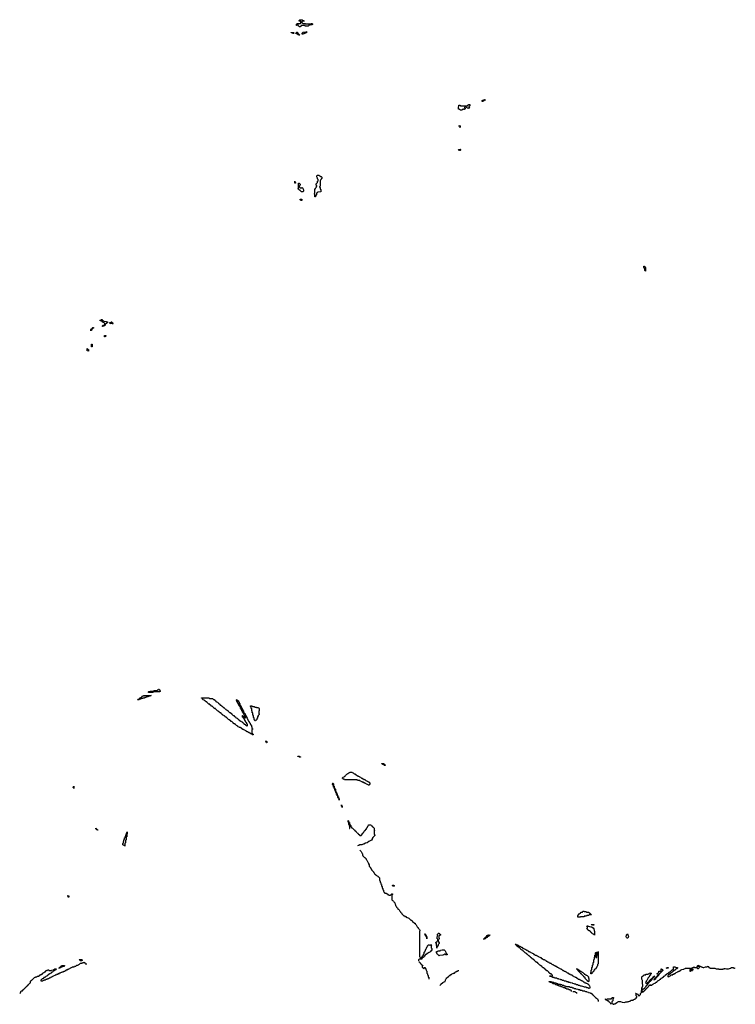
# Model space of a CAD drawing. Header units: inches. Extents: x 2710028 to 2964570, y 496606 to 722708.
# Tile 55 of 228: x 2815009 to 2838317, y 589914 to 621974. Entities that reach past the tile are written whole.
import ezdxf

# ---------------------------------------------------------------- set-up
doc = ezdxf.new("R2010")
doc.units = ezdxf.units.IN
doc.header["$MEASUREMENT"] = 0
for name, color, linetype in [('C8519', 7, 'Continuous'), ('C8529', 7, 'Continuous'), ('C8538', 7, 'Continuous'), ('C8539', 7, 'Continuous'), ('C8610', 7, 'Continuous'), ('C8611', 7, 'Continuous'), ('C8621', 7, 'Continuous'), ('C8622', 7, 'Continuous'), ('C8631', 7, 'Continuous')]:
    doc.layers.add(name, color=color, linetype=linetype)

msp = doc.modelspace()

# ---------------------------------------------------------------- linework, layer by layer
at = {"layer": 'C8519', "color": 6}
for points in [[(2818850, 599826), (2818846, 599830), (2818862, 599838), (2818870, 599854), (2818902, 599858), (2818907, 599873), (2818922, 599878), (2818927, 599893), (2818962, 599898), (2818967, 599913), (2818982, 599918), (2818987, 599933), (2819002, 599938), (2819007, 599953), (2819042, 599958), (2819050, 599974), (2819294, 599970), (2819258, 599962), (2819250, 599948), (2819198, 599942), (2819190, 599928), (2819138, 599922), (2819130, 599906), (2819090, 599906), (2819078, 599902), (2819070, 599886), (2819030, 599886), (2819018, 599882), (2819010, 599866), (2818970, 599866), (2818958, 599862), (2818950, 599846), (2818910, 599846), (2818898, 599842), (2818890, 599826)], [(2816770, 596946), (2816762, 596962), (2816746, 596970), (2816747, 596993), (2816762, 596998), (2816770, 597014), (2816774, 597010), (2816774, 596950)], [(2817550, 595586), (2817526, 595590), (2817522, 595602), (2817510, 595606), (2817502, 595622), (2817486, 595630), (2817487, 595653), (2817493, 595653), (2817498, 595638), (2817513, 595633), (2817518, 595618), (2817533, 595613), (2817538, 595598), (2817553, 595593), (2817554, 595586)], [(2818430, 595068), (2818422, 595082), (2818390, 595088), (2818382, 595102), (2818366, 595110), (2818366, 595150), (2818382, 595158), (2818386, 595170), (2818386, 595210), (2818402, 595218), (2818406, 595230), (2818406, 595270), (2818422, 595278), (2818426, 595290), (2818426, 595330), (2818442, 595338), (2818447, 595373), (2818462, 595378), (2818466, 595390), (2818466, 595430), (2818482, 595438), (2818486, 595450), (2818486, 595490), (2818502, 595498), (2818506, 595530), (2818510, 595534), (2818514, 595530), (2818514, 595470), (2818498, 595462), (2818494, 595450), (2818494, 595370), (2818478, 595362), (2818474, 595350), (2818474, 595270), (2818458, 595262), (2818454, 595250), (2818454, 595170), (2818438, 595162), (2818434, 595150), (2818434, 595070)], [(2816610, 593406), (2816590, 593408), (2816582, 593442), (2816570, 593446), (2816569, 593451), (2816611, 593450), (2816614, 593410)], [(2816990, 591326), (2816982, 591342), (2816970, 591346), (2816962, 591362), (2816946, 591370), (2817034, 591370), (2817038, 591358), (2817051, 591350), (2817038, 591342), (2817030, 591326)], [(2816290, 591086), (2816286, 591090), (2816302, 591098), (2816310, 591114), (2816322, 591118), (2816326, 591130), (2816342, 591138), (2816346, 591150), (2816362, 591158), (2816370, 591174), (2816473, 591173), (2816473, 591167), (2816458, 591162), (2816453, 591147), (2816398, 591142), (2816393, 591127), (2816358, 591122), (2816350, 591106), (2816318, 591102), (2816310, 591086)]]:
    msp.add_lwpolyline(points, close=True, dxfattribs=at)
msp.add_lwpolyline([(2815009, 590270), (2815022, 590278), (2815030, 590294), (2815042, 590298), (2815048, 590330), (2815062, 590338), (2815066, 590350), (2815102, 590358), (2815108, 590390), (2815142, 590398), (2815146, 590410), (2815162, 590418), (2815170, 590434), (2815182, 590438), (2815186, 590450), (2815202, 590458), (2815206, 590470), (2815222, 590478), (2815226, 590490), (2815242, 590498), (2815250, 590514), (2815262, 590518), (2815266, 590530), (2815282, 590538), (2815290, 590554), (2815302, 590558), (2815307, 590573), (2815322, 590578), (2815327, 590593), (2815342, 590598), (2815347, 590613), (2815362, 590618), (2815366, 590630), (2815366, 590670), (2815382, 590678), (2815386, 590690), (2815402, 590698), (2815410, 590714), (2815422, 590718), (2815426, 590730), (2815442, 590738), (2815446, 590750), (2815462, 590758), (2815466, 590770), (2815482, 590778), (2815486, 590790), (2815522, 590798), (2815529, 590811), (2815567, 590813), (2815582, 590818), (2815586, 590830), (2815628, 590832), (2815642, 590838), (2815646, 590850), (2815667, 590853), (2815670, 590871), (2815706, 590874), (2815708, 590890), (2815742, 590898), (2815750, 590914), (2815762, 590918), (2815766, 590930), (2815786, 590934), (2815788, 590950), (2815808, 590952), (2815822, 590958), (2815826, 590970), (2815846, 590974), (2815848, 590990), (2815868, 591010), (2815902, 591018), (2815910, 591032), (2815948, 591032), (2815954, 591030), (2815958, 591018), (2815970, 591014), (2816030, 591014), (2816042, 591018), (2816046, 591030), (2816122, 591038), (2816126, 591050), (2816142, 591058), (2816150, 591074), (2816194, 591070), (2816193, 591047), (2816178, 591042), (2816170, 591026), (2816138, 591022), (2816133, 591007), (2816118, 591002), (2816113, 590987), (2816098, 590982), (2816093, 590967), (2816058, 590962), (2816053, 590947), (2816038, 590942), (2816033, 590927), (2815998, 590922), (2815993, 590907), (2815978, 590902), (2815973, 590887), (2815938, 590882), (2815933, 590867), (2815918, 590862), (2815913, 590847), (2815898, 590842), (2815893, 590827), (2815858, 590822), (2815853, 590807), (2815838, 590802), (2815833, 590787), (2815798, 590782), (2815793, 590767), (2815778, 590762), (2815770, 590746), (2815738, 590742), (2815733, 590727), (2815718, 590722), (2815713, 590707), (2815698, 590702), (2815694, 590690), (2815698, 590678), (2815710, 590674), (2815750, 590674), (2815762, 590678), (2815770, 590694), (2815802, 590698), (2815810, 590714), (2815850, 590714), (2815862, 590718), (2815867, 590733), (2815902, 590738), (2815910, 590754), (2815950, 590754), (2815962, 590758), (2815967, 590773), (2816002, 590778), (2816010, 590794), (2816042, 590798), (2816050, 590814), (2816082, 590818), (2816090, 590834), (2816122, 590838), (2816130, 590854), (2816162, 590858), (2816170, 590874), (2816202, 590878), (2816210, 590894), (2816250, 590894), (2816262, 590898), (2816267, 590913), (2816302, 590918), (2816310, 590934), (2816342, 590938), (2816350, 590954), (2816382, 590958), (2816390, 590974), (2816430, 590974), (2816442, 590978), (2816447, 590993), (2816482, 590998), (2816487, 591013), (2816522, 591018), (2816527, 591033), (2816562, 591038), (2816567, 591053), (2816602, 591058), (2816610, 591074), (2816642, 591078), (2816650, 591094), (2816682, 591098), (2816687, 591113), (2816722, 591118), (2816728, 591132), (2816770, 591134), (2816782, 591138), (2816790, 591152), (2816842, 591158), (2816846, 591170), (2816862, 591178), (2816869, 591191), (2816907, 591193), (2816922, 591198), (2816930, 591212), (2816962, 591218), (2816966, 591230), (2816982, 591238), (2816990, 591254), (2817030, 591254), (2817042, 591258), (2817050, 591274), (2817090, 591274), (2817102, 591278), (2817110, 591292), (2817118, 591278), (2817130, 591274), (2817133, 591253), (2817150, 591234), (2817191, 591231)], dxfattribs=at)
at = {"layer": 'C8529', "color": 6}
for points in [[(2822410, 598974), (2822422, 598978), (2822426, 598990), (2822426, 599030), (2822422, 599042), (2822406, 599050), (2822402, 599082), (2822387, 599087), (2822382, 599102), (2822367, 599107), (2822362, 599142), (2822346, 599150), (2822342, 599182), (2822327, 599187), (2822322, 599202), (2822306, 599210), (2822302, 599242), (2822287, 599247), (2822282, 599262), (2822267, 599267), (2822266, 599314), (2822273, 599313), (2822278, 599298), (2822293, 599293), (2822298, 599278), (2822313, 599273), (2822318, 599238), (2822330, 599234), (2822362, 599238), (2822366, 599250), (2822362, 599282), (2822346, 599290), (2822342, 599322), (2822327, 599327), (2822322, 599342), (2822307, 599347), (2822302, 599382), (2822286, 599390), (2822282, 599422), (2822266, 599430), (2822262, 599462), (2822246, 599470), (2822242, 599502), (2822226, 599510), (2822222, 599542), (2822206, 599550), (2822202, 599582), (2822186, 599590), (2822182, 599622), (2822167, 599627), (2822162, 599642), (2822147, 599647), (2822142, 599682), (2822126, 599690), (2822122, 599722), (2822106, 599730), (2822102, 599762), (2822086, 599770), (2822082, 599802), (2822066, 599810), (2822067, 599833), (2822090, 599834), (2822098, 599818), (2822110, 599814), (2822118, 599798), (2822134, 599790), (2822138, 599758), (2822154, 599750), (2822158, 599718), (2822174, 599710), (2822178, 599678), (2822194, 599670), (2822198, 599638), (2822214, 599630), (2822218, 599598), (2822234, 599590), (2822238, 599558), (2822254, 599550), (2822258, 599518), (2822274, 599510), (2822278, 599478), (2822293, 599473), (2822298, 599438), (2822314, 599430), (2822318, 599398), (2822333, 599393), (2822338, 599378), (2822353, 599373), (2822358, 599338), (2822374, 599330), (2822378, 599298), (2822394, 599290), (2822398, 599258), (2822414, 599250), (2822418, 599218), (2822434, 599210), (2822438, 599178), (2822454, 599170), (2822458, 599138), (2822474, 599130), (2822478, 599098), (2822493, 599093), (2822498, 599078), (2822513, 599073), (2822518, 599038), (2822534, 599030), (2822538, 598998), (2822554, 598990), (2822558, 598958), (2822574, 598950), (2822574, 598910), (2822578, 598898), (2822592, 598890), (2822590, 598866), (2822578, 598862), (2822574, 598850), (2822574, 598750), (2822578, 598738), (2822590, 598734), (2822594, 598714), (2822612, 598710), (2822614, 598686), (2822610, 598686), (2822587, 598687), (2822582, 598702), (2822567, 598707), (2822562, 598722), (2822530, 598726), (2822522, 598742), (2822490, 598746), (2822482, 598762), (2822450, 598766), (2822442, 598782), (2822407, 598787), (2822402, 598802), (2822387, 598807), (2822382, 598822), (2822350, 598826), (2822342, 598842), (2822310, 598846), (2822302, 598862), (2822267, 598867), (2822262, 598882), (2822247, 598887), (2822242, 598902), (2822210, 598906), (2822202, 598922), (2822170, 598926), (2822162, 598942), (2822127, 598947), (2822122, 598962), (2822107, 598967), (2822102, 598982), (2822067, 598987), (2822062, 599002), (2822047, 599007), (2822042, 599022), (2822027, 599027), (2822022, 599042), (2821987, 599047), (2821982, 599062), (2821967, 599067), (2821962, 599082), (2821947, 599087), (2821942, 599102), (2821927, 599107), (2821922, 599122), (2821887, 599127), (2821882, 599142), (2821867, 599147), (2821862, 599162), (2821847, 599167), (2821842, 599182), (2821807, 599187), (2821802, 599202), (2821787, 599207), (2821782, 599222), (2821767, 599227), (2821762, 599242), (2821747, 599247), (2821742, 599262), (2821707, 599267), (2821702, 599282), (2821687, 599287), (2821682, 599302), (2821667, 599307), (2821662, 599322), (2821627, 599327), (2821622, 599342), (2821607, 599347), (2821602, 599362), (2821587, 599367), (2821582, 599382), (2821567, 599387), (2821562, 599402), (2821527, 599407), (2821522, 599422), (2821507, 599427), (2821502, 599442), (2821487, 599447), (2821482, 599462), (2821447, 599467), (2821442, 599482), (2821427, 599487), (2821422, 599502), (2821407, 599507), (2821402, 599522), (2821387, 599527), (2821382, 599542), (2821347, 599547), (2821342, 599562), (2821327, 599567), (2821322, 599582), (2821307, 599587), (2821302, 599602), (2821287, 599607), (2821282, 599622), (2821247, 599627), (2821242, 599642), (2821227, 599647), (2821222, 599662), (2821207, 599667), (2821202, 599682), (2821167, 599687), (2821162, 599702), (2821147, 599707), (2821142, 599722), (2821127, 599727), (2821122, 599742), (2821107, 599747), (2821102, 599762), (2821067, 599767), (2821062, 599782), (2821047, 599787), (2821042, 599802), (2821027, 599807), (2821022, 599822), (2820987, 599827), (2820982, 599842), (2820967, 599847), (2820962, 599862), (2820947, 599867), (2820942, 599882), (2820927, 599887), (2820927, 599893), (2821168, 599892), (2821174, 599890), (2821178, 599878), (2821190, 599874), (2821294, 599870), (2821298, 599858), (2821313, 599853), (2821318, 599838), (2821350, 599834), (2821358, 599818), (2821374, 599810), (2821378, 599798), (2821393, 599793), (2821398, 599778), (2821413, 599773), (2821418, 599758), (2821450, 599754), (2821458, 599738), (2821474, 599730), (2821478, 599718), (2821493, 599713), (2821498, 599698), (2821513, 599693), (2821518, 599678), (2821533, 599673), (2821538, 599658), (2821570, 599654), (2821578, 599638), (2821594, 599630), (2821598, 599618), (2821613, 599613), (2821618, 599598), (2821633, 599593), (2821638, 599578), (2821670, 599574), (2821678, 599558), (2821694, 599550), (2821698, 599538), (2821713, 599533), (2821718, 599518), (2821733, 599513), (2821738, 599498), (2821770, 599494), (2821778, 599478), (2821794, 599470), (2821798, 599458), (2821813, 599453), (2821818, 599438), (2821833, 599433), (2821838, 599418), (2821870, 599414), (2821878, 599398), (2821894, 599390), (2821898, 599378), (2821913, 599373), (2821918, 599358), (2821933, 599353), (2821938, 599338), (2821953, 599333), (2821958, 599318), (2821990, 599314), (2821998, 599298), (2822014, 599290), (2822018, 599278), (2822033, 599273), (2822038, 599258), (2822053, 599253), (2822058, 599238), (2822090, 599234), (2822098, 599218), (2822114, 599210), (2822118, 599198), (2822133, 599193), (2822138, 599178), (2822153, 599173), (2822158, 599158), (2822190, 599154), (2822198, 599138), (2822214, 599130), (2822218, 599118), (2822250, 599114), (2822258, 599098), (2822273, 599093), (2822278, 599078), (2822293, 599073), (2822298, 599058), (2822313, 599053), (2822318, 599038), (2822353, 599033), (2822358, 599018), (2822373, 599013), (2822378, 598998), (2822393, 598993), (2822398, 598978)], [(2822590, 599614), (2822650, 599614), (2822658, 599598), (2822670, 599594), (2822710, 599594), (2822718, 599578), (2822730, 599574), (2822790, 599574), (2822798, 599558), (2822812, 599550), (2822813, 599473), (2822810, 599466), (2822798, 599462), (2822794, 599450), (2822794, 599390), (2822798, 599378), (2822814, 599370), (2822814, 599350), (2822798, 599342), (2822790, 599326), (2822778, 599322), (2822772, 599290), (2822758, 599282), (2822754, 599270), (2822752, 599230), (2822738, 599222), (2822734, 599190), (2822718, 599182), (2822714, 599170), (2822698, 599162), (2822690, 599146), (2822667, 599147), (2822662, 599182), (2822646, 599190), (2822646, 599230), (2822642, 599242), (2822626, 599250), (2822626, 599310), (2822622, 599322), (2822606, 599330), (2822606, 599390), (2822602, 599402), (2822586, 599410), (2822586, 599450), (2822582, 599462), (2822566, 599470), (2822566, 599530), (2822562, 599542), (2822546, 599550), (2822546, 599590), (2822542, 599602), (2822526, 599610), (2822526, 599630), (2822530, 599634), (2822570, 599634), (2822578, 599618)], [(2823050, 598426), (2823046, 598430), (2823042, 598462), (2823026, 598470), (2823026, 598490), (2823030, 598494), (2823038, 598478), (2823054, 598470), (2823054, 598430)], [(2824110, 597966), (2824102, 597982), (2824070, 597986), (2824066, 597990), (2824070, 597994), (2824110, 597994), (2824118, 597978), (2824150, 597974), (2824154, 597970), (2824150, 597966)], [(2826910, 597686), (2826887, 597687), (2826882, 597702), (2826867, 597707), (2826862, 597722), (2826830, 597726), (2826822, 597742), (2826807, 597747), (2826807, 597753), (2826870, 597752), (2826874, 597734), (2826892, 597730), (2826894, 597714), (2826910, 597712)], [(2826370, 597046), (2826362, 597062), (2826329, 597069), (2826322, 597082), (2826286, 597090), (2826282, 597102), (2826248, 597108), (2826242, 597122), (2826208, 597128), (2826202, 597142), (2826168, 597148), (2826162, 597162), (2826130, 597166), (2826122, 597182), (2826090, 597186), (2826082, 597202), (2826070, 597206), (2826010, 597206), (2826002, 597222), (2825990, 597226), (2825590, 597226), (2825582, 597242), (2825547, 597247), (2825542, 597262), (2825526, 597270), (2825526, 597290), (2825542, 597298), (2825549, 597311), (2825582, 597318), (2825586, 597330), (2825602, 597338), (2825606, 597350), (2825622, 597358), (2825626, 597370), (2825668, 597410), (2825685, 597415), (2825698, 597430), (2825728, 597450), (2825773, 597473), (2825830, 597474), (2825838, 597458), (2825873, 597453), (2825878, 597438), (2825893, 597433), (2825898, 597418), (2825930, 597414), (2825938, 597398), (2825973, 597393), (2825978, 597378), (2825993, 597373), (2825998, 597358), (2826030, 597354), (2826038, 597338), (2826070, 597334), (2826078, 597318), (2826113, 597313), (2826118, 597298), (2826133, 597293), (2826138, 597278), (2826170, 597274), (2826178, 597258), (2826210, 597254), (2826218, 597238), (2826253, 597233), (2826258, 597218), (2826273, 597213), (2826278, 597198), (2826310, 597194), (2826318, 597178), (2826350, 597174), (2826358, 597158), (2826393, 597153), (2826398, 597138), (2826414, 597130), (2826414, 597090), (2826411, 597070), (2826394, 597066), (2826390, 597046)], [(2825410, 596566), (2825402, 596602), (2825389, 596610), (2825386, 596646), (2825369, 596650), (2825368, 596688), (2825362, 596702), (2825350, 596706), (2825346, 596746), (2825329, 596750), (2825328, 596788), (2825322, 596802), (2825310, 596806), (2825302, 596842), (2825290, 596846), (2825286, 596886), (2825269, 596890), (2825268, 596928), (2825262, 596942), (2825250, 596946), (2825246, 596986), (2825230, 596988), (2825228, 597028), (2825222, 597042), (2825210, 597046), (2825199, 597079), (2825189, 597090), (2825206, 597110), (2825214, 597110), (2825230, 597094), (2825234, 597014), (2825250, 597012), (2825252, 596972), (2825258, 596958), (2825270, 596954), (2825278, 596918), (2825290, 596914), (2825293, 596873), (2825298, 596858), (2825310, 596854), (2825314, 596814), (2825331, 596810), (2825333, 596773), (2825338, 596758), (2825350, 596754), (2825354, 596714), (2825370, 596712), (2825374, 596674), (2825391, 596670), (2825393, 596633), (2825398, 596618), (2825411, 596610), (2825414, 596566)], [(2825510, 596326), (2825502, 596362), (2825489, 596370), (2825486, 596414), (2825492, 596410), (2825498, 596378), (2825512, 596370), (2825514, 596326)], [(2827170, 593749), (2827162, 593782), (2827150, 593786), (2827150, 593794), (2827190, 593792), (2827198, 593778), (2827214, 593770), (2827210, 593766), (2827178, 593762)], [(2828270, 592048), (2828267, 592087), (2828262, 592102), (2828250, 592106), (2828242, 592142), (2828229, 592149), (2828222, 592182), (2828208, 592190), (2828206, 592214), (2828214, 592206), (2828214, 592194), (2828231, 592190), (2828232, 592172), (2828238, 592158), (2828252, 592150), (2828258, 592118), (2828270, 592114), (2828274, 592090), (2828274, 592050)], [(2828590, 591746), (2828586, 591890), (2828582, 591902), (2828566, 591910), (2828567, 591927), (2828573, 591933), (2828587, 591933), (2828590, 591951), (2828608, 591952), (2828610, 591974), (2828622, 591978), (2828627, 591993), (2828627, 592027), (2828622, 592042), (2828610, 592046), (2828606, 592070), (2828608, 592108), (2828626, 592150), (2828622, 592162), (2828610, 592166), (2828609, 592171), (2828610, 592174), (2828622, 592178), (2828626, 592210), (2828642, 592218), (2828650, 592234), (2828667, 592233), (2828673, 592227), (2828673, 592213), (2828691, 592210), (2828693, 592193), (2828711, 592189), (2828710, 592168), (2828694, 592166), (2828692, 592150), (2828672, 592148), (2828662, 592138), (2828662, 592090), (2828671, 592070), (2828671, 592050), (2828658, 592042), (2828652, 592010), (2828638, 592002), (2828634, 591990), (2828638, 591978), (2828652, 591970), (2828654, 591934), (2828672, 591930), (2828674, 591890), (2828658, 591882), (2828653, 591867), (2828638, 591862), (2828634, 591830), (2828618, 591822), (2828614, 591790), (2828598, 591782), (2828594, 591750)], [(2828890, 591526), (2828870, 591546), (2828850, 591548), (2828832, 591530), (2828815, 591525), (2828794, 591510), (2828693, 591507), (2828678, 591502), (2828670, 591488), (2828662, 591502), (2828646, 591510), (2828642, 591522), (2828626, 591530), (2828622, 591542), (2828610, 591546), (2828606, 591566), (2828590, 591568), (2828586, 591586), (2828569, 591590), (2828582, 591598), (2828586, 591630), (2828590, 591634), (2828622, 591638), (2828630, 591654), (2828690, 591654), (2828702, 591658), (2828710, 591672), (2828727, 591673), (2828769, 591691), (2828830, 591691), (2828850, 591678), (2828870, 591651), (2828876, 591630), (2828891, 591610), (2828891, 591591), (2828934, 591550), (2828934, 591530), (2828927, 591527)]]:
    msp.add_lwpolyline(points, close=True, dxfattribs=at)
for points in [[(2825750, 595634), (2825762, 595638), (2825766, 595650), (2825766, 595690), (2825762, 595702), (2825746, 595710), (2825746, 595750), (2825742, 595762), (2825726, 595770), (2825726, 595830), (2825722, 595842), (2825706, 595850), (2825706, 595894), (2825714, 595890), (2825718, 595858), (2825730, 595854), (2825738, 595838), (2825754, 595830), (2825754, 595790), (2825758, 595778), (2825774, 595770), (2825778, 595738), (2825793, 595733), (2825798, 595698), (2825814, 595690), (2825818, 595658), (2825853, 595653), (2825858, 595638), (2825873, 595633), (2825878, 595618), (2825893, 595613), (2825898, 595598), (2825913, 595593), (2825918, 595578), (2825933, 595573), (2825938, 595558), (2825953, 595553), (2825958, 595538), (2825973, 595533), (2825978, 595518), (2825993, 595513), (2825998, 595498), (2826013, 595493), (2826018, 595478), (2826033, 595473), (2826038, 595458), (2826053, 595453), (2826058, 595438), (2826073, 595433), (2826078, 595418), (2826090, 595414), (2826130, 595414), (2826142, 595418), (2826147, 595433), (2826162, 595438), (2826167, 595473), (2826182, 595478), (2826187, 595493), (2826202, 595498), (2826207, 595513), (2826222, 595518), (2826227, 595553), (2826242, 595558), (2826247, 595573), (2826262, 595578), (2826267, 595593), (2826282, 595598), (2826287, 595613), (2826302, 595618), (2826307, 595653), (2826322, 595658), (2826327, 595673), (2826342, 595678), (2826346, 595710), (2826362, 595718), (2826367, 595753), (2826430, 595762), (2826452, 595752), (2826470, 595751), (2826478, 595718), (2826490, 595714), (2826498, 595698), (2826510, 595694), (2826518, 595678), (2826530, 595674), (2826538, 595658), (2826554, 595650), (2826554, 595590), (2826558, 595578), (2826572, 595570), (2826558, 595562), (2826554, 595550), (2826554, 595450), (2826558, 595438), (2826574, 595430), (2826574, 595410), (2826558, 595402), (2826553, 595387), (2826538, 595382), (2826533, 595367), (2826510, 595346), (2826492, 595310), (2826491, 595290), (2826462, 595258), (2826427, 595233), (2826381, 595219), (2826330, 595175), (2826270, 595162), (2826214, 595130), (2826191, 595129), (2826154, 595110), (2826073, 595107), (2826054, 595090), (2826030, 595088), (2826011, 595069)], [(2826090, 594931), (2826130, 594892), (2826142, 594870), (2826161, 594821), (2826171, 594810), (2826172, 594772), (2826178, 594758), (2826190, 594754), (2826194, 594734), (2826210, 594732), (2826218, 594718), (2826230, 594711), (2826238, 594698), (2826252, 594690), (2826290, 594651), (2826291, 594631), (2826310, 594612), (2826358, 594518), (2826371, 594510), (2826371, 594491), (2826390, 594454), (2826391, 594410), (2826398, 594398), (2826410, 594391), (2826417, 594377), (2826431, 594370), (2826458, 594318), (2826471, 594310), (2826472, 594292), (2826530, 594232), (2826532, 594212), (2826550, 594194), (2826554, 594174), (2826570, 594172), (2826574, 594154), (2826592, 594150), (2826594, 594134), (2826610, 594132), (2826631, 594111), (2826670, 594091), (2826678, 594078), (2826694, 594070), (2826730, 594034), (2826733, 593953), (2826738, 593938), (2826750, 593934), (2826753, 593893), (2826758, 593878), (2826770, 593874), (2826772, 593832), (2826778, 593818), (2826790, 593814), (2826798, 593758), (2826812, 593750), (2826818, 593698), (2826834, 593690), (2826834, 593650), (2826838, 593638), (2826854, 593630), (2826858, 593598), (2826871, 593591), (2826878, 593558), (2826890, 593554), (2826898, 593538), (2826948, 593532), (2826954, 593530), (2826958, 593518), (2826972, 593512), (2826990, 593511), (2826993, 593493), (2827014, 593490), (2827018, 593478), (2827033, 593473), (2827087, 593473), (2827102, 593478), (2827110, 593494), (2827122, 593498), (2827126, 593510), (2827152, 593510), (2827150, 593486), (2827138, 593482), (2827133, 593467), (2827132, 593312), (2827151, 593291), (2827170, 593282), (2827182, 593270), (2827191, 593251), (2827214, 593230), (2827218, 593218), (2827230, 593214), (2827233, 593173), (2827250, 593154), (2827251, 593130), (2827258, 593118), (2827270, 593111), (2827281, 593081), (2827298, 593058), (2827310, 593051), (2827318, 593038), (2827350, 593012), (2827358, 592998), (2827371, 592990), (2827391, 592951), (2827411, 592930), (2827416, 592916), (2827442, 592890), (2827460, 592860), (2827514, 592810), (2827518, 592798), (2827532, 592792), (2827550, 592791), (2827554, 592774), (2827592, 592770), (2827594, 592754), (2827614, 592750), (2827618, 592738), (2827671, 592731), (2827674, 592714), (2827694, 592710), (2827752, 592652), (2827772, 592650), (2827792, 592630), (2827794, 592614), (2827812, 592610), (2827814, 592594), (2827830, 592592), (2827834, 592574), (2827852, 592570), (2827854, 592554), (2827891, 592551), (2827892, 592532), (2827924, 592504), (2827958, 592438), (2827971, 592430), (2827973, 592413), (2827991, 592410), (2827992, 592392), (2827998, 592378), (2828010, 592374), (2828018, 592358), (2828034, 592350), (2828038, 592318), (2828054, 592310), (2828038, 592302), (2828034, 592290), (2828034, 591470), (2828038, 591458), (2828054, 591450), (2828058, 591418), (2828070, 591414), (2828082, 591418), (2828087, 591433), (2828102, 591438), (2828107, 591453), (2828122, 591458), (2828126, 591490), (2828142, 591498), (2828150, 591514), (2828162, 591518), (2828166, 591550), (2828182, 591558), (2828186, 591570), (2828188, 591610), (2828202, 591618), (2828210, 591654), (2828222, 591658), (2828228, 591690), (2828242, 591698), (2828248, 591730), (2828262, 591738), (2828268, 591770), (2828282, 591778), (2828290, 591814), (2828302, 591818), (2828310, 591854), (2828351, 591851), (2828358, 591838), (2828370, 591834), (2828382, 591838), (2828390, 591852), (2828430, 591854), (2828432, 591850), (2828418, 591842), (2828414, 591830), (2828414, 591750), (2828418, 591738), (2828431, 591730), (2828430, 591669), (2828412, 591668), (2828391, 591630), (2828371, 591610), (2828340, 591600), (2828330, 591589), (2828312, 591588), (2828298, 591582), (2828294, 591570), (2828274, 591566), (2828270, 591549), (2828252, 591548), (2828238, 591542), (2828234, 591530), (2828214, 591526), (2828210, 591506), (2828198, 591502), (2828192, 591488), (2828190, 591469), (2828173, 591467), (2828170, 591449), (2828152, 591448), (2828138, 591442), (2828134, 591430), (2828118, 591422), (2828111, 591389), (2828033, 591387), (2828018, 591382), (2828014, 591370), (2828002, 591358), (2827999, 591321)], [(2828010, 591302), (2828032, 591290), (2828034, 591274), (2828052, 591270), (2828058, 591238), (2828074, 591230), (2828078, 591218), (2828094, 591210), (2828098, 591198), (2828132, 591190), (2828134, 591170), (2828118, 591162), (2828114, 591130), (2828118, 591118), (2828133, 591113), (2828138, 591098), (2828153, 591093), (2828158, 591078), (2828170, 591074), (2828182, 591078), (2828186, 591110), (2828190, 591114), (2828210, 591112), (2828214, 591094), (2828230, 591092), (2828233, 591053), (2828238, 591038), (2828250, 591034), (2828258, 590998), (2828271, 590990), (2828274, 590930), (2828278, 590918), (2828292, 590910), (2828294, 590870), (2828298, 590858), (2828311, 590850), (2828313, 590813), (2828318, 590798), (2828330, 590794), (2828332, 590728)], [(2828706, 590530), (2828709, 590531), (2828713, 590550), (2828730, 590571), (2828790, 590625), (2828830, 590651), (2828866, 590654), (2828866, 590666), (2828878, 590690), (2828878, 590710), (2828890, 590732), (2828908, 590750), (2828909, 590771), (2828922, 590778), (2828930, 590791), (2828980, 590820), (2829010, 590852), (2829026, 590854), (2829028, 590870), (2829062, 590878), (2829066, 590890), (2829086, 590894), (2829088, 590910), (2829122, 590918), (2829126, 590930), (2829167, 590933), (2829182, 590938), (2829190, 590971), (2829227, 590973), (2829246, 590990), (2829270, 590992), (2829290, 591011), (2829313, 591013)]]:
    msp.add_lwpolyline(points, dxfattribs=at)
at = {"layer": 'C8538', "color": 6}
for points in [[(2834264, 589916), (2834266, 589930), (2834262, 589942), (2834247, 589947), (2834242, 589962), (2834227, 589967), (2834222, 589982), (2834207, 589987), (2834203, 590000)], [(2834298, 590000), (2834292, 589970), (2834298, 589938), (2834330, 589932), (2834338, 589918), (2834350, 589914), (2834362, 589918), (2834369, 589931), (2834407, 589933), (2834422, 589938), (2834426, 589950), (2834446, 589954), (2834450, 589971), (2834468, 589972), (2834486, 589990), (2834516, 590000)], [(2834576, 590000), (2834630, 589982), (2834710, 589978), (2834751, 589991), (2834808, 589992), (2834826, 590000)]]:
    msp.add_lwpolyline(points, dxfattribs=at)
at = {"layer": 'C8539', "color": 6}
for points in [[(2833187, 592747), (2833189, 592810), (2833200, 592820), (2833230, 592862), (2833260, 592880), (2833270, 592892), (2833286, 592894), (2833290, 592914), (2833330, 592914), (2833342, 592918), (2833349, 592951), (2833394, 592950), (2833398, 592938), (2833413, 592933), (2833450, 592931), (2833478, 592918), (2833532, 592910), (2833541, 592901), (2833571, 592890), (2833573, 592873), (2833594, 592870), (2833598, 592858), (2833610, 592854), (2833618, 592838), (2833634, 592830), (2833630, 592826), (2833570, 592826), (2833558, 592822), (2833550, 592806), (2833490, 592806), (2833478, 592802), (2833470, 592786), (2833410, 592786), (2833398, 592782), (2833390, 592766), (2833290, 592766), (2833278, 592762), (2833270, 592748)], [(2833730, 592166), (2833722, 592182), (2833707, 592187), (2833702, 592202), (2833667, 592207), (2833662, 592222), (2833647, 592227), (2833642, 592242), (2833627, 592247), (2833622, 592262), (2833607, 592267), (2833602, 592282), (2833587, 592287), (2833582, 592302), (2833547, 592307), (2833542, 592322), (2833527, 592327), (2833522, 592342), (2833507, 592347), (2833502, 592362), (2833487, 592367), (2833486, 592390), (2833502, 592398), (2833506, 592410), (2833502, 592442), (2833486, 592450), (2833488, 592472), (2833512, 592472), (2833518, 592458), (2833530, 592454), (2833572, 592452), (2833613, 592433), (2833632, 592432), (2833690, 592405), (2833710, 592372), (2833718, 592318), (2833731, 592290), (2833734, 592170)], [(2833670, 592486), (2833662, 592502), (2833630, 592506), (2833626, 592510), (2833630, 592514), (2833710, 592514), (2833714, 592510), (2833714, 592490), (2833710, 592486)], [(2830130, 592026), (2830126, 592030), (2830126, 592050), (2830142, 592058), (2830146, 592070), (2830162, 592078), (2830166, 592090), (2830186, 592094), (2830188, 592110), (2830206, 592114), (2830210, 592132), (2830226, 592134), (2830229, 592151), (2830250, 592162), (2830270, 592162), (2830290, 592171), (2830334, 592170), (2830318, 592162), (2830314, 592150), (2830290, 592128), (2830270, 592126), (2830250, 592106), (2830238, 592102), (2830230, 592088), (2830198, 592082), (2830194, 592070), (2830178, 592062), (2830174, 592050), (2830138, 592042)], [(2834790, 592066), (2834770, 592086), (2834758, 592110), (2834758, 592130), (2834768, 592152), (2834770, 592174), (2834782, 592178), (2834786, 592190), (2834802, 592198), (2834810, 592212), (2834813, 592173), (2834818, 592158), (2834830, 592154), (2834834, 592130), (2834832, 592090), (2834810, 592066)], [(2833550, 590429), (2833510, 590448), (2833486, 590450), (2833450, 590468), (2833410, 590469), (2833387, 590487), (2833350, 590489), (2833310, 590508), (2833290, 590509), (2833247, 590527), (2833210, 590529), (2833187, 590547), (2833146, 590550), (2833127, 590567), (2833089, 590569), (2833070, 590586), (2833030, 590588), (2833010, 590606), (2832950, 590609), (2832942, 590622), (2832927, 590627), (2832889, 590629), (2832882, 590642), (2832867, 590647), (2832830, 590648), (2832822, 590662), (2832810, 590666), (2832750, 590669), (2832742, 590682), (2832727, 590687), (2832689, 590689), (2832682, 590702), (2832667, 590707), (2832630, 590708), (2832622, 590722), (2832569, 590729), (2832562, 590742), (2832510, 590748), (2832502, 590762), (2832490, 590766), (2832430, 590768), (2832422, 590782), (2832370, 590788), (2832362, 590802), (2832330, 590806), (2832322, 590822), (2832310, 590826), (2832270, 590826), (2832266, 590830), (2832270, 590834), (2832350, 590834), (2832362, 590838), (2832366, 590850), (2832362, 590862), (2832347, 590867), (2832342, 590882), (2832327, 590887), (2832322, 590902), (2832287, 590907), (2832282, 590922), (2832267, 590927), (2832262, 590942), (2832247, 590947), (2832242, 590962), (2832227, 590967), (2832222, 590982), (2832207, 590987), (2832202, 591002), (2832167, 591007), (2832162, 591022), (2832147, 591027), (2832142, 591042), (2832127, 591047), (2832122, 591062), (2832107, 591067), (2832102, 591082), (2832087, 591087), (2832082, 591102), (2832047, 591107), (2832042, 591122), (2832027, 591127), (2832022, 591142), (2832007, 591147), (2832002, 591162), (2831987, 591167), (2831982, 591182), (2831947, 591187), (2831942, 591202), (2831927, 591207), (2831922, 591222), (2831907, 591227), (2831902, 591242), (2831887, 591247), (2831882, 591262), (2831867, 591267), (2831862, 591282), (2831827, 591287), (2831822, 591302), (2831807, 591307), (2831802, 591322), (2831787, 591327), (2831782, 591342), (2831767, 591347), (2831762, 591362), (2831747, 591367), (2831742, 591382), (2831707, 591387), (2831702, 591402), (2831687, 591407), (2831682, 591422), (2831667, 591427), (2831662, 591442), (2831647, 591447), (2831642, 591462), (2831627, 591467), (2831622, 591482), (2831587, 591487), (2831582, 591502), (2831567, 591507), (2831562, 591522), (2831547, 591527), (2831542, 591542), (2831527, 591547), (2831522, 591562), (2831507, 591567), (2831502, 591582), (2831467, 591587), (2831462, 591602), (2831447, 591607), (2831442, 591622), (2831427, 591627), (2831422, 591642), (2831407, 591647), (2831402, 591662), (2831387, 591667), (2831382, 591682), (2831347, 591687), (2831342, 591702), (2831327, 591707), (2831322, 591722), (2831307, 591727), (2831302, 591742), (2831287, 591747), (2831282, 591762), (2831267, 591767), (2831262, 591782), (2831227, 591787), (2831222, 591802), (2831207, 591807), (2831202, 591822), (2831187, 591827), (2831182, 591842), (2831167, 591847), (2831162, 591862), (2831147, 591867), (2831146, 591874), (2831170, 591874), (2831178, 591858), (2831190, 591854), (2831233, 591853), (2831238, 591838), (2831253, 591833), (2831258, 591818), (2831290, 591814), (2831298, 591798), (2831330, 591794), (2831338, 591778), (2831373, 591773), (2831378, 591758), (2831393, 591753), (2831398, 591738), (2831430, 591734), (2831438, 591718), (2831470, 591714), (2831478, 591698), (2831510, 591694), (2831518, 591678), (2831553, 591673), (2831558, 591658), (2831573, 591653), (2831578, 591638), (2831610, 591634), (2831618, 591618), (2831650, 591614), (2831658, 591598), (2831690, 591594), (2831698, 591578), (2831733, 591573), (2831738, 591558), (2831753, 591553), (2831758, 591538), (2831790, 591534), (2831798, 591518), (2831830, 591514), (2831838, 591498), (2831870, 591494), (2831878, 591478), (2831910, 591474), (2831918, 591458), (2831953, 591453), (2831958, 591438), (2831990, 591434), (2831998, 591418), (2832013, 591413), (2832018, 591398), (2832050, 591394), (2832058, 591378), (2832090, 591374), (2832098, 591358), (2832133, 591353), (2832138, 591338), (2832153, 591333), (2832158, 591318), (2832190, 591314), (2832198, 591298), (2832230, 591294), (2832238, 591278), (2832270, 591274), (2832278, 591258), (2832310, 591254), (2832318, 591238), (2832333, 591233), (2832338, 591218), (2832370, 591214), (2832378, 591198), (2832410, 591194), (2832418, 591178), (2832450, 591174), (2832458, 591158), (2832490, 591154), (2832498, 591138), (2832513, 591133), (2832518, 591118), (2832550, 591114), (2832558, 591098), (2832590, 591094), (2832598, 591078), (2832630, 591074), (2832638, 591058), (2832670, 591054), (2832678, 591038), (2832693, 591033), (2832698, 591018), (2832730, 591014), (2832738, 590998), (2832773, 590993), (2832778, 590978), (2832810, 590974), (2832818, 590958), (2832833, 590953), (2832838, 590938), (2832870, 590934), (2832878, 590918), (2832910, 590914), (2832918, 590898), (2832953, 590893), (2832958, 590878), (2832990, 590874), (2832998, 590858), (2833013, 590853), (2833018, 590838), (2833050, 590834), (2833058, 590818), (2833093, 590813), (2833098, 590798), (2833130, 590794), (2833138, 590778), (2833170, 590774), (2833178, 590758), (2833193, 590753), (2833198, 590738), (2833230, 590734), (2833238, 590718), (2833270, 590714), (2833278, 590698), (2833310, 590694), (2833318, 590678), (2833350, 590674), (2833358, 590658), (2833373, 590653), (2833378, 590638), (2833410, 590634), (2833418, 590618), (2833450, 590614), (2833458, 590598), (2833490, 590594), (2833498, 590578), (2833533, 590573), (2833538, 590558), (2833551, 590551), (2833554, 590530), (2833570, 590514), (2833578, 590470), (2833578, 590450), (2833570, 590429)], [(2833630, 590909), (2833606, 590910), (2833606, 590950), (2833622, 590958), (2833626, 590970), (2833626, 591030), (2833642, 591038), (2833646, 591050), (2833646, 591110), (2833662, 591118), (2833666, 591130), (2833666, 591190), (2833682, 591198), (2833686, 591210), (2833686, 591270), (2833702, 591278), (2833706, 591290), (2833706, 591370), (2833722, 591378), (2833726, 591390), (2833726, 591450), (2833742, 591458), (2833746, 591470), (2833746, 591510), (2833762, 591518), (2833766, 591530), (2833766, 591590), (2833782, 591598), (2833787, 591613), (2833793, 591613), (2833794, 591570), (2833778, 591562), (2833774, 591550), (2833774, 591450), (2833778, 591438), (2833790, 591434), (2833802, 591438), (2833806, 591450), (2833806, 591510), (2833822, 591518), (2833826, 591530), (2833826, 591590), (2833842, 591598), (2833846, 591630), (2833850, 591634), (2833854, 591630), (2833852, 591230), (2833838, 591222), (2833833, 591207), (2833831, 591170), (2833814, 591166), (2833810, 591126), (2833798, 591122), (2833790, 591088), (2833774, 591086), (2833770, 591068), (2833738, 591062), (2833732, 591048), (2833731, 591030), (2833714, 591026), (2833710, 590989), (2833693, 590987), (2833690, 590968), (2833674, 590966), (2833670, 590946), (2833658, 590942), (2833654, 590930), (2833638, 590922)], [(2833530, 590646), (2833522, 590662), (2833507, 590667), (2833502, 590682), (2833487, 590687), (2833482, 590702), (2833470, 590706), (2833462, 590722), (2833446, 590730), (2833442, 590742), (2833426, 590750), (2833422, 590782), (2833407, 590787), (2833402, 590802), (2833387, 590807), (2833382, 590822), (2833367, 590827), (2833362, 590842), (2833347, 590847), (2833342, 590862), (2833327, 590867), (2833322, 590882), (2833307, 590887), (2833302, 590902), (2833287, 590907), (2833282, 590922), (2833270, 590926), (2833262, 590942), (2833250, 590946), (2833242, 590962), (2833230, 590966), (2833222, 590982), (2833206, 590990), (2833202, 591002), (2833186, 591010), (2833182, 591042), (2833167, 591047), (2833162, 591062), (2833147, 591067), (2833147, 591073), (2833173, 591073), (2833178, 591058), (2833193, 591053), (2833198, 591038), (2833230, 591034), (2833238, 591018), (2833253, 591013), (2833258, 590998), (2833290, 590994), (2833298, 590978), (2833313, 590973), (2833318, 590958), (2833350, 590954), (2833358, 590938), (2833374, 590930), (2833378, 590918), (2833393, 590913), (2833398, 590898), (2833430, 590894), (2833438, 590878), (2833454, 590870), (2833458, 590858), (2833490, 590854), (2833498, 590838), (2833514, 590830), (2833518, 590818), (2833530, 590814), (2833533, 590773), (2833538, 590758), (2833550, 590754), (2833551, 590751), (2833551, 590670), (2833538, 590662)], [(2835670, 590706), (2835666, 590710), (2835682, 590718), (2835687, 590753), (2835702, 590758), (2835707, 590773), (2835722, 590778), (2835727, 590793), (2835742, 590798), (2835747, 590813), (2835762, 590818), (2835767, 590833), (2835782, 590838), (2835787, 590853), (2835802, 590858), (2835806, 590870), (2835802, 590902), (2835770, 590906), (2835766, 590910), (2835782, 590918), (2835790, 590934), (2835802, 590938), (2835810, 590954), (2835822, 590958), (2835827, 590993), (2835887, 590993), (2835902, 590998), (2835907, 591013), (2835906, 591070), (2835914, 591070), (2835918, 591058), (2835933, 591053), (2835938, 591038), (2835953, 591033), (2835954, 591010), (2835938, 591002), (2835934, 590990), (2835918, 590982), (2835910, 590966), (2835898, 590962), (2835894, 590950), (2835878, 590942), (2835874, 590930), (2835858, 590922), (2835850, 590906), (2835838, 590902), (2835833, 590887), (2835818, 590882), (2835814, 590850), (2835798, 590842), (2835794, 590830), (2835778, 590822), (2835774, 590810), (2835758, 590802), (2835750, 590786), (2835738, 590782), (2835733, 590767), (2835718, 590762), (2835714, 590730), (2835698, 590722), (2835690, 590706)], [(2836130, 591089), (2836066, 591090), (2836102, 591098), (2836106, 591110), (2836130, 591111), (2836134, 591110)], [(2836930, 591066), (2836918, 591062), (2836914, 591046), (2836850, 591046), (2836838, 591042), (2836834, 591010), (2836838, 590998), (2836850, 590994), (2836862, 590998), (2836870, 591014), (2836910, 591014), (2836922, 591018), (2836926, 591034), (2836942, 591038), (2836946, 591050), (2836942, 591062)]]:
    msp.add_lwpolyline(points, close=True, dxfattribs=at)
for points in [[(2834826, 590000), (2834830, 590002), (2834850, 590002), (2834872, 590012), (2834888, 590012), (2834910, 590042), (2834926, 590050), (2834987, 590053), (2835002, 590058), (2835006, 590070), (2835042, 590078), (2835046, 590090), (2835068, 590092), (2835089, 590111), (2835109, 590150), (2835108, 590170), (2835089, 590190), (2835087, 590247), (2835082, 590262), (2835070, 590266), (2835069, 590271), (2835092, 590270), (2835094, 590254), (2835134, 590250), (2835138, 590238), (2835154, 590230), (2835158, 590198), (2835190, 590194), (2835195, 590205), (2835226, 590230), (2835228, 590270), (2835242, 590278), (2835250, 590292), (2835266, 590294), (2835268, 590450), (2835282, 590458), (2835290, 590494), (2835302, 590498), (2835308, 590530), (2835308, 590550), (2835298, 590570), (2835298, 590650), (2835289, 590670), (2835289, 590690), (2835268, 590732), (2835269, 590810), (2835282, 590818), (2835289, 590830), (2835329, 590851), (2835350, 590871), (2835387, 590873), (2835402, 590878), (2835406, 590890), (2835412, 590892), (2835482, 590898), (2835486, 590910), (2835522, 590918), (2835526, 590930), (2835550, 590942), (2835573, 590933), (2835572, 590910), (2835558, 590902), (2835550, 590868), (2835534, 590866), (2835530, 590846), (2835512, 590828), (2835511, 590810), (2835472, 590768), (2835471, 590749), (2835452, 590730), (2835432, 590688), (2835414, 590670), (2835414, 590650), (2835394, 590630), (2835398, 590598), (2835410, 590594), (2835442, 590598), (2835447, 590613), (2835462, 590618), (2835467, 590633), (2835482, 590638), (2835487, 590653), (2835502, 590658), (2835506, 590670), (2835522, 590678), (2835526, 590690), (2835542, 590698), (2835546, 590710), (2835562, 590718), (2835566, 590730), (2835582, 590738), (2835590, 590754), (2835602, 590758), (2835606, 590770), (2835622, 590778), (2835626, 590790), (2835642, 590798), (2835646, 590810), (2835662, 590818), (2835670, 590834), (2835690, 590834), (2835694, 590830), (2835678, 590822), (2835673, 590807), (2835658, 590802), (2835653, 590787), (2835638, 590782), (2835633, 590767), (2835618, 590762), (2835613, 590747), (2835598, 590742), (2835593, 590707), (2835578, 590702), (2835574, 590690), (2835558, 590682), (2835554, 590670), (2835538, 590662), (2835534, 590650), (2835518, 590642), (2835510, 590626), (2835498, 590622), (2835493, 590607), (2835478, 590602), (2835473, 590567), (2835458, 590562), (2835454, 590550), (2835438, 590542), (2835430, 590526), (2835418, 590522), (2835414, 590510), (2835398, 590502), (2835393, 590467), (2835378, 590462), (2835374, 590450), (2835358, 590442), (2835354, 590430), (2835338, 590422), (2835330, 590406), (2835298, 590402), (2835290, 590386), (2835278, 590382), (2835274, 590370), (2835278, 590358), (2835292, 590350), (2835278, 590342), (2835274, 590330), (2835278, 590318), (2835290, 590314), (2835322, 590318), (2835326, 590330), (2835342, 590338), (2835350, 590354), (2835362, 590358), (2835370, 590374), (2835382, 590378), (2835386, 590390), (2835402, 590398), (2835406, 590410), (2835422, 590418), (2835427, 590433), (2835442, 590438), (2835446, 590450), (2835462, 590458), (2835470, 590474), (2835482, 590478), (2835487, 590493), (2835502, 590498), (2835507, 590533), (2835542, 590538), (2835550, 590554), (2835554, 590554), (2835558, 590538), (2835570, 590534), (2835602, 590538), (2835607, 590553), (2835622, 590558), (2835627, 590573), (2835662, 590578), (2835668, 590592), (2835702, 590598), (2835710, 590614), (2835722, 590618), (2835726, 590630), (2835762, 590638), (2835766, 590650), (2835782, 590658), (2835786, 590670), (2835806, 590674), (2835809, 590691), (2835842, 590698), (2835846, 590710), (2835862, 590718), (2835866, 590730), (2835886, 590734), (2835888, 590750), (2835906, 590754), (2835909, 590771), (2835942, 590778), (2835946, 590790), (2835966, 590794), (2835970, 590812), (2835986, 590814), (2835988, 590830), (2836022, 590838), (2836030, 590854), (2836042, 590858), (2836046, 590870), (2836066, 590874), (2836070, 590892), (2836086, 590894), (2836088, 590910), (2836108, 590912), (2836122, 590918), (2836126, 590930), (2836146, 590934), (2836148, 590950), (2836166, 590954), (2836170, 590971), (2836188, 590972), (2836202, 590978), (2836206, 590990), (2836222, 590998), (2836226, 591010), (2836246, 591014), (2836248, 591030), (2836267, 591033), (2836270, 591051), (2836288, 591052), (2836302, 591058), (2836307, 591073), (2836306, 591130), (2836350, 591131), (2836390, 591111), (2836434, 591110), (2836434, 591090), (2836418, 591082), (2836410, 591066), (2836378, 591062), (2836373, 591047), (2836358, 591042), (2836353, 591027), (2836338, 591022), (2836330, 591006), (2836298, 591002), (2836293, 590987), (2836278, 590982), (2836273, 590967), (2836258, 590962), (2836253, 590947), (2836218, 590942), (2836213, 590927), (2836198, 590922), (2836193, 590907), (2836178, 590902), (2836173, 590887), (2836138, 590882), (2836134, 590850), (2836118, 590842), (2836114, 590830), (2836118, 590818), (2836130, 590814), (2836162, 590818), (2836170, 590834), (2836202, 590838), (2836207, 590853), (2836222, 590858), (2836227, 590873), (2836282, 590878), (2836287, 590893), (2836322, 590898), (2836330, 590914), (2836362, 590918), (2836367, 590933), (2836382, 590938), (2836387, 590953), (2836422, 590958), (2836430, 590974), (2836462, 590978), (2836470, 590994), (2836502, 590998), (2836510, 591014), (2836542, 591018), (2836547, 591033), (2836562, 591038), (2836566, 591050), (2836642, 591058), (2836647, 591073), (2836682, 591078), (2836689, 591091), (2836730, 591096), (2836751, 591091), (2836830, 591091), (2836838, 591078), (2836850, 591074), (2836862, 591078), (2836866, 591090), (2836908, 591092), (2836922, 591098), (2836926, 591110), (2836962, 591118), (2836970, 591134), (2836978, 591118), (2836990, 591114), (2837070, 591114), (2837073, 591093), (2837084, 591084), (2837116, 591084), (2837142, 591098), (2837146, 591110), (2837142, 591142), (2837127, 591147), (2837070, 591146), (2837066, 591150), (2837082, 591158), (2837086, 591170), (2837106, 591174), (2837110, 591191), (2837118, 591178), (2837154, 591170), (2837158, 591158), (2837172, 591152), (2837192, 591150), (2837194, 591134), (2837230, 591131), (2837242, 591122), (2837270, 591112), (2837290, 591112), (2837350, 591138), (2837370, 591132), (2837387, 591133), (2837402, 591138), (2837406, 591150), (2837430, 591151), (2837434, 591134), (2837452, 591130), (2837454, 591114), (2837474, 591110), (2837478, 591098), (2837493, 591093), (2837650, 591091), (2837692, 591072), (2837774, 591070), (2837778, 591058), (2837793, 591053), (2837910, 591054), (2837926, 591070), (2837950, 591071), (2837970, 591082), (2837990, 591085), (2838030, 591074), (2838090, 591071), (2838164, 591096), (2838191, 591111), (2838251, 591111), (2838258, 591098), (2838273, 591093), (2838290, 591092), (2838310, 591101), (2838317, 591097)], [(2832986, 590330), (2832982, 590362), (2832950, 590366), (2832942, 590382), (2832930, 590386), (2832890, 590386), (2832882, 590402), (2832870, 590406), (2832830, 590406), (2832822, 590422), (2832787, 590427), (2832782, 590442), (2832770, 590446), (2832730, 590446), (2832722, 590462), (2832687, 590467), (2832682, 590482), (2832670, 590486), (2832630, 590486), (2832622, 590502), (2832610, 590506), (2832570, 590506), (2832562, 590522), (2832527, 590527), (2832522, 590542), (2832467, 590547), (2832462, 590562), (2832447, 590567), (2832442, 590582), (2832430, 590586), (2832370, 590586), (2832362, 590602), (2832347, 590607), (2832342, 590622), (2832330, 590626), (2832290, 590626), (2832282, 590642), (2832250, 590646), (2832246, 590650), (2832250, 590654), (2832330, 590654), (2832338, 590638), (2832350, 590634), (2832410, 590634), (2832418, 590618), (2832430, 590614), (2832470, 590614), (2832478, 590598), (2832490, 590594), (2832530, 590594), (2832538, 590578), (2832550, 590574), (2832610, 590574), (2832618, 590558), (2832630, 590554), (2832670, 590554), (2832678, 590538), (2832690, 590534), (2832730, 590534), (2832738, 590518), (2832750, 590514), (2832790, 590514), (2832798, 590498), (2832810, 590494), (2832910, 590494), (2832918, 590478), (2832930, 590474), (2832990, 590474), (2832998, 590458), (2833010, 590454), (2833050, 590454), (2833058, 590438), (2833070, 590434), (2833110, 590434), (2833118, 590418), (2833130, 590414), (2833192, 590412), (2833198, 590398), (2833252, 590392), (2833258, 590378), (2833270, 590374), (2833327, 590373), (2833334, 590370), (2833338, 590358), (2833350, 590354), (2833410, 590352), (2833418, 590338), (2833433, 590333), (2833470, 590332), (2833478, 590318), (2833530, 590312), (2833538, 590298), (2833550, 590294), (2833590, 590292), (2833598, 590278), (2833630, 590274), (2833638, 590258), (2833650, 590254), (2833658, 590238), (2833674, 590230), (2833678, 590218), (2833690, 590214), (2833698, 590198), (2833710, 590194), (2833774, 590130), (2833778, 590118), (2833792, 590112), (2833810, 590111), (2833814, 590094), (2833832, 590090), (2833838, 590058), (2833852, 590050), (2833854, 590010)], [(2833030, 590326), (2833090, 590326), (2833102, 590322), (2833110, 590306), (2833142, 590302), (2833146, 590270)], [(2834203, 590000), (2834202, 590002), (2834187, 590007), (2834182, 590022), (2834150, 590026), (2834142, 590042), (2834107, 590047), (2834102, 590062), (2834086, 590070), (2834086, 590090), (2834094, 590090), (2834098, 590078), (2834130, 590074), (2834142, 590078), (2834150, 590094), (2834286, 590094), (2834288, 590110), (2834307, 590113), (2834310, 590132), (2834350, 590131), (2834351, 590110), (2834333, 590067), (2834331, 590030), (2834310, 590006), (2834298, 590002), (2834298, 590000)], [(2834516, 590000), (2834546, 590010), (2834576, 590000)]]:
    msp.add_lwpolyline(points, dxfattribs=at)
at = {"layer": 'C8610', "color": 6}
msp.add_lwpolyline([(2819210, 600066), (2819206, 600070), (2819206, 600090), (2819210, 600094), (2819250, 600094), (2819262, 600098), (2819270, 600114), (2819370, 600114), (2819382, 600118), (2819390, 600134), (2819490, 600134), (2819502, 600138), (2819507, 600153), (2819522, 600158), (2819530, 600174), (2819550, 600174), (2819558, 600158), (2819573, 600153), (2819578, 600118), (2819591, 600111), (2819590, 600106), (2819578, 600102), (2819571, 600089), (2819370, 600086), (2819358, 600082), (2819350, 600069)], close=True, dxfattribs=at)
at = {"layer": 'C8611', "color": 6}
for points in [[(2817710, 611986), (2817706, 611990), (2817706, 612010), (2817722, 612018), (2817728, 612032), (2817767, 612033), (2817782, 612038), (2817786, 612070), (2817782, 612082), (2817766, 612090), (2817762, 612102), (2817726, 612110), (2817722, 612122), (2817710, 612126), (2817702, 612142), (2817686, 612150), (2817682, 612162), (2817670, 612166), (2817630, 612166), (2817626, 612170), (2817627, 612193), (2817662, 612198), (2817668, 612212), (2817694, 612210), (2817698, 612198), (2817710, 612194), (2817718, 612178), (2817734, 612170), (2817738, 612158), (2817750, 612154), (2817830, 612152), (2817838, 612138), (2817872, 612132), (2817872, 612108), (2817858, 612102), (2817850, 612086), (2817818, 612082), (2817813, 612067), (2817798, 612062), (2817793, 612027), (2817778, 612022), (2817770, 612006), (2817738, 612002), (2817730, 611988)], [(2818030, 612066), (2818022, 612082), (2818010, 612086), (2817978, 612082), (2817970, 612066), (2817962, 612082), (2817946, 612090), (2817948, 612110), (2817982, 612118), (2817988, 612132), (2818012, 612132), (2818018, 612118), (2818034, 612110), (2818038, 612078), (2818054, 612070), (2818050, 612066)], [(2817330, 611846), (2817326, 611850), (2817326, 611890), (2817342, 611898), (2817350, 611914), (2817362, 611918), (2817367, 611933), (2817382, 611938), (2817387, 611953), (2817414, 611950), (2817414, 611930), (2817378, 611922), (2817370, 611906), (2817358, 611902), (2817354, 611870), (2817338, 611862)], [(2817350, 611326), (2817349, 611330), (2817348, 611410), (2817353, 611413), (2817370, 611414), (2817371, 611410), (2817370, 611326)], [(2817790, 611646), (2817768, 611650), (2817766, 611690), (2817770, 611694), (2817814, 611690), (2817814, 611670), (2817798, 611662)], [(2817250, 611186), (2817209, 611189), (2817206, 611230), (2817210, 611272), (2817218, 611258), (2817230, 611254), (2817234, 611234), (2817251, 611230), (2817254, 611190)]]:
    msp.add_lwpolyline(points, close=True, dxfattribs=at)
at = {"layer": 'C8621', "color": 6}
for points in [[(2829630, 619084), (2829590, 619089), (2829586, 619106), (2829566, 619110), (2829562, 619122), (2829550, 619126), (2829510, 619126), (2829498, 619122), (2829494, 619110), (2829498, 619098), (2829514, 619090), (2829514, 619070), (2829498, 619062), (2829494, 619050), (2829466, 619050), (2829462, 619062), (2829450, 619066), (2829438, 619062), (2829434, 619050), (2829418, 619042), (2829410, 619030), (2829386, 619026), (2829370, 619029), (2829347, 619047), (2829326, 619050), (2829322, 619062), (2829287, 619067), (2829290, 619074), (2829302, 619078), (2829306, 619090), (2829307, 619193), (2829350, 619194), (2829358, 619178), (2829370, 619174), (2829590, 619174), (2829602, 619178), (2829607, 619193), (2829622, 619198), (2829630, 619214), (2829670, 619214), (2829674, 619210), (2829670, 619166), (2829658, 619162), (2829650, 619146), (2829638, 619142), (2829634, 619130), (2829638, 619118), (2829672, 619110), (2829654, 619106), (2829652, 619090)], [(2829350, 618468), (2829329, 618490), (2829322, 618510), (2829328, 618532), (2829350, 618522), (2829353, 618490)], [(2829330, 617717), (2829289, 617730), (2829302, 617738), (2829310, 617751), (2829350, 617756), (2829362, 617750), (2829370, 617729), (2829350, 617719)], [(2824630, 616206), (2824626, 616210), (2824626, 616270), (2824622, 616282), (2824606, 616290), (2824606, 616310), (2824622, 616318), (2824626, 616330), (2824627, 616447), (2824647, 616473), (2824650, 616494), (2824666, 616510), (2824666, 616530), (2824682, 616538), (2824686, 616570), (2824668, 616588), (2824669, 616630), (2824706, 616670), (2824708, 616712), (2824722, 616718), (2824726, 616730), (2824726, 616770), (2824709, 616789), (2824708, 616810), (2824688, 616852), (2824686, 616890), (2824702, 616898), (2824706, 616910), (2824750, 616912), (2824770, 616892), (2824790, 616891), (2824810, 616872), (2824830, 616871), (2824851, 616850), (2824850, 616808), (2824832, 616790), (2824830, 616768), (2824814, 616766), (2824810, 616746), (2824794, 616730), (2824791, 616550), (2824774, 616530), (2824778, 616518), (2824792, 616510), (2824798, 616458), (2824812, 616450), (2824813, 616373), (2824810, 616368), (2824722, 616358), (2824706, 616346), (2824694, 616346), (2824690, 616326), (2824678, 616322), (2824673, 616307), (2824672, 616268), (2824658, 616262), (2824652, 616228), (2824638, 616222)], [(2823970, 616646), (2823966, 616650), (2823966, 616710), (2823970, 616714), (2823974, 616710), (2823978, 616678), (2823992, 616672), (2823994, 616650), (2823990, 616646)], [(2824150, 616494), (2824190, 616494), (2824202, 616498), (2824210, 616514), (2824218, 616498), (2824232, 616492), (2824233, 616473), (2824251, 616431), (2824251, 616390), (2824230, 616366), (2824190, 616366), (2824146, 616410), (2824142, 616422), (2824110, 616426), (2824102, 616442), (2824086, 616450), (2824082, 616462), (2824066, 616470), (2824082, 616478), (2824086, 616490), (2824086, 616650), (2824090, 616654), (2824110, 616654), (2824118, 616638), (2824130, 616634), (2824138, 616618), (2824154, 616610), (2824138, 616602), (2824134, 616570), (2824118, 616562), (2824114, 616550), (2824118, 616518), (2824133, 616513), (2824138, 616498)], [(2824167, 616087), (2824162, 616102), (2824146, 616110), (2824147, 616133), (2824190, 616134), (2824194, 616130), (2824194, 616090), (2824190, 616088)]]:
    msp.add_lwpolyline(points, close=True, dxfattribs=at)
at = {"layer": 'C8622', "color": 6}
for points in [[(2824230, 621854), (2824310, 621854), (2824318, 621838), (2824330, 621834), (2824490, 621834), (2824502, 621838), (2824510, 621854), (2824530, 621854), (2824538, 621838), (2824554, 621830), (2824538, 621822), (2824532, 621808), (2824458, 621802), (2824450, 621786), (2824418, 621782), (2824414, 621770), (2824407, 621767), (2824310, 621766), (2824302, 621782), (2824290, 621786), (2824190, 621786), (2824178, 621782), (2824173, 621767), (2824158, 621762), (2824150, 621746), (2824110, 621746), (2824102, 621762), (2824087, 621767), (2824082, 621822), (2824070, 621826), (2824038, 621822), (2824034, 621790), (2824030, 621786), (2824026, 621790), (2824026, 621830), (2824042, 621838), (2824050, 621854), (2824150, 621854), (2824162, 621858), (2824166, 621870), (2824166, 621910), (2824162, 621922), (2824150, 621926), (2824110, 621926), (2824106, 621930), (2824107, 621953), (2824122, 621958), (2824130, 621974), (2824212, 621972), (2824218, 621958), (2824252, 621952), (2824258, 621938), (2824273, 621933), (2824270, 621926), (2824230, 621926), (2824218, 621922), (2824214, 621910), (2824198, 621902), (2824194, 621890), (2824198, 621878), (2824214, 621870), (2824218, 621858)], [(2823910, 621526), (2823902, 621542), (2823890, 621546), (2823850, 621546), (2823846, 621550), (2823850, 621554), (2823930, 621554), (2823934, 621550), (2823934, 621530), (2823930, 621526)], [(2824110, 621466), (2824102, 621482), (2824070, 621486), (2824062, 621502), (2824030, 621506), (2824022, 621522), (2824007, 621527), (2824007, 621533), (2824022, 621538), (2824027, 621573), (2824053, 621573), (2824058, 621538), (2824073, 621533), (2824078, 621518), (2824093, 621513), (2824098, 621498), (2824113, 621493), (2824118, 621478), (2824133, 621473), (2824130, 621466)], [(2824210, 621506), (2824206, 621510), (2824206, 621530), (2824222, 621538), (2824227, 621573), (2824330, 621574), (2824342, 621578), (2824350, 621592), (2824354, 621590), (2824353, 621547), (2824318, 621542), (2824310, 621526), (2824270, 621526), (2824258, 621522), (2824250, 621506)]]:
    msp.add_lwpolyline(points, close=True, dxfattribs=at)
at = {"layer": 'C8631', "color": 6}
for points in [[(2830090, 619310), (2830069, 619310), (2830074, 619346), (2830090, 619358), (2830150, 619378), (2830178, 619350), (2830142, 619338)], [(2835390, 613789), (2835370, 613806), (2835369, 613869), (2835350, 613879), (2835338, 613910), (2835336, 613944), (2835338, 613950), (2835347, 613953), (2835350, 613953), (2835373, 613930), (2835390, 613892), (2835394, 613814)]]:
    msp.add_lwpolyline(points, close=True, dxfattribs=at)

doc.saveas('drawing.dxf')
